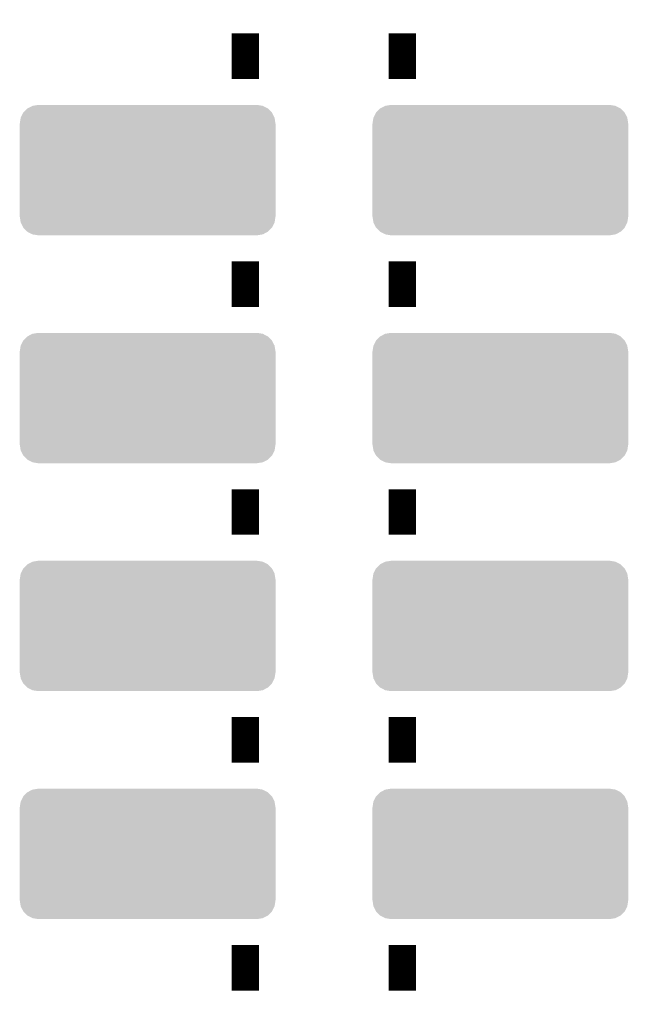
# Model space of a CAD drawing. Extents: x -9 to 122, y -9 to 65.
# Tile 58 of 256: x 53 to 60, y 17 to 28. Entities that reach past the tile are written whole.
import ezdxf

# ---------------------------------------------------------------- set-up
doc = ezdxf.new("R2010")
doc.units = 0
doc.layers.get('0').update_dxf_attribs({"linetype": 'CONTINUOUS'})
doc.layers.add('CLICKER_4_FOR_R7FA4M2A_V100_GTO', color=12, linetype='CONTINUOUS')
doc.layers.add('CLICKER_4_FOR_R7FA4M2A_V100_GTS', color=13, linetype='CONTINUOUS')

# ---------------------------------------------------------------- blocks, each defined once
blk = doc.blocks.new('CUSTOM_173')
for points in [[(-1.385174, 0.641776), (-1.341302, 0.68629), (1.385538, 0.641776), (1.34093, 0.68629)], [(-1.341302, 0.68629), (-1.339342, 0.687306), (1.34093, 0.68629), (1.33991, 0.687306)], [(-1.339342, 0.687306), (-1.284068, 0.715946), (1.33991, 0.687306), (1.283488, 0.715946)], [(-1.284068, 0.715946), (-1.28082, 0.716482), (1.283488, 0.715946), (1.282432, 0.716482)], [(-1.28082, 0.716482), (-1.22047, 0.72644), (1.282432, 0.716482), (1.22047, 0.72644)], [(-1.42494, 0.5207), (-1.415368, 0.582722), (1.42494, 0.5207), (1.415102, 0.582722)], [(-1.415368, 0.582722), (-1.41455, 0.584362), (1.415102, 0.582722), (1.41484, 0.584362)], [(-1.41455, 0.584362), (-1.386548, 0.64038), (1.41484, 0.584362), (1.386252, 0.64038)], [(-1.386548, 0.64038), (-1.385174, 0.641776), (1.386252, 0.64038), (1.385538, 0.641776)], [(-1.42621, -0.51943), (-1.42621, 0.51943), (1.42621, -0.51943), (1.42621, 0.51943)], [(-1.424936, 0.51943), (-1.42494, 0.5207), (1.424936, 0.51943), (1.42494, 0.5207)], [(-1.42494, -0.5207), (-1.424936, -0.51943), (1.42494, -0.5207), (1.424936, -0.51943)], [(-1.4151, -0.582722), (-1.42494, -0.5207), (1.415368, -0.582722), (1.42494, -0.5207)], [(-1.41484, -0.584362), (-1.4151, -0.582722), (1.414548, -0.584362), (1.415368, -0.582722)], [(-1.38625, -0.64038), (-1.41484, -0.584362), (1.386548, -0.64038), (1.414548, -0.584362)], [(-1.385538, -0.641776), (-1.38625, -0.64038), (1.385172, -0.641776), (1.386548, -0.64038)], [(-1.340928, -0.68629), (-1.385538, -0.641776), (1.341302, -0.68629), (1.385172, -0.641776)], [(-1.33991, -0.687306), (-1.340928, -0.68629), (1.33934, -0.687306), (1.341302, -0.68629)], [(-1.283486, -0.715946), (-1.33991, -0.687306), (1.284068, -0.715946), (1.33934, -0.687306)], [(-1.282432, -0.716482), (-1.283486, -0.715946), (1.280818, -0.716482), (1.284068, -0.715946)], [(-1.22047, -0.72644), (-1.282432, -0.716482), (1.22047, -0.72644), (1.280818, -0.716482)]]:
    blk.add_solid(points)

msp = doc.modelspace()

# ---------------------------------------------------------------- linework, layer by layer
at = {"layer": 'CLICKER_4_FOR_R7FA4M2A_V100_GTO', "const_width": 0.3048}
for points in [[(55.7149, 27.37358), (55.7149, 27.88158)], [(57.46496, 27.37358), (57.46496, 27.88158)], [(55.7149, 24.83358), (55.7149, 25.34158)], [(57.46496, 24.83358), (57.46496, 25.34158)], [(55.7149, 22.29358), (55.7149, 22.80158)], [(57.46496, 22.29358), (57.46496, 22.80158)], [(55.7149, 19.75358), (55.7149, 20.26158)], [(57.46496, 19.75358), (57.46496, 20.26158)], [(55.7149, 17.21358), (55.7149, 17.72158)], [(57.46496, 17.21358), (57.46496, 17.72158)]]:
    msp.add_lwpolyline(points, dxfattribs=at)

# ---------------------------------------------------------------- block references
at = {"layer": 'CLICKER_4_FOR_R7FA4M2A_V100_GTS'}
for p in [(54.62524, 26.35758), (58.55716, 26.35758), (54.62524, 23.81758), (58.55716, 23.81758), (54.62524, 21.27758), (58.55716, 21.27758), (54.62524, 18.73758), (58.55716, 18.73758)]:
    msp.add_blockref('CUSTOM_173', p, dxfattribs=at)

doc.saveas('drawing.dxf')
